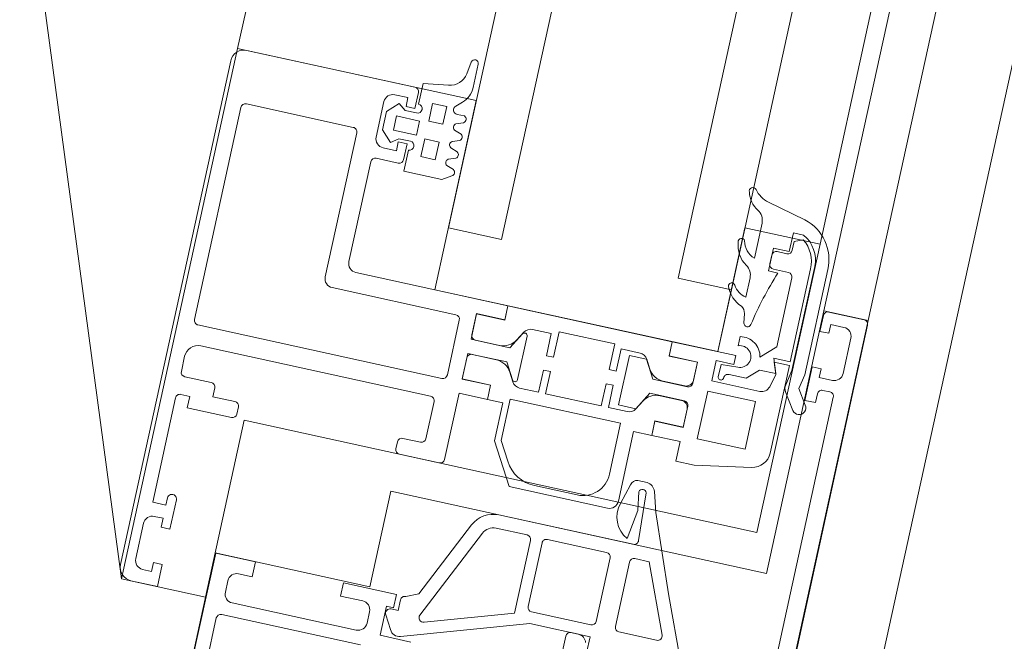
# Model space of a CAD drawing. Header units: metres. Extents: x 233012 to 233264, y 553571 to 554014.
# Tile 224 of 256: x 233205.0405 to 233205.1493, y 553839.7713 to 553839.84. Entities that reach past the tile are written whole.
import ezdxf

# ---------------------------------------------------------------- set-up
doc = ezdxf.new("R2010")
doc.units = ezdxf.units.M
for name, color, linetype, lineweight in [('A-NL$1A_detailuitwerking', 252, 'Continuous', 5), ('A-NL30_stijlen_dorpels-pui', 252, 'Continuous', 5), ('A-NL30_wandopeningen', 252, 'Continuous', 5)]:
    doc.layers.add(name, color=color, linetype=linetype, lineweight=lineweight)

# ---------------------------------------------------------------- blocks, each defined once
blk = doc.blocks.new('NLRS_31_WI_CWP_aluminium raam_gen_mie - AWS 65 BS kiep-2839039-01_Situatie')
at = {"layer": 'A-NL$1A_detailuitwerking'}
for p, q in [((-0.1934996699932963, 0.05945019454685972), (-0.2504996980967, 0.05945019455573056)), ((-0.2519996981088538, 0.05795019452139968), (-0.2519996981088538, 0.0549501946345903)), ((-0.2494996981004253, 0.05795019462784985), (-0.2454996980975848, 0.05795019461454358)), ((-0.1919996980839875, 0.03895020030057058), (-0.1919996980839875, 0.05795022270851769)), ((-0.2504996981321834, 0.0559501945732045), (-0.2504996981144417, 0.05695019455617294)), ((-0.2444996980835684, 0.05695019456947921), (-0.2444996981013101, 0.05595019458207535)), ((-0.242999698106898, 0.05595019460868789), (-0.242999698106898, 0.05745019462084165)), ((-0.242999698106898, 0.05745019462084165), (-0.2311996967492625, 0.05745019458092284)), ((-0.2306996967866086, 0.05695019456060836), (-0.2306996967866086, 0.05595019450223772)), ((-0.2286996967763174, 0.05395019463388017), (-0.2286996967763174, 0.05695019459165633)), ((-0.2281997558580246, 0.05745013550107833), (-0.2264996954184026, 0.05745013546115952)), ((-0.2227996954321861, 0.02915019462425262), (-0.2227996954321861, 0.05675018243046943)), ((-0.2222996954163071, 0.0572501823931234), (-0.1982996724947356, 0.05725018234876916)), ((-0.1977996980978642, 0.05675020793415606), (-0.1977996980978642, 0.0446502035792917)), ((-0.249499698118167, 0.05595019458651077), (-0.2504996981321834, 0.0559501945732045)), ((-0.2494996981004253, 0.05495019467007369), (-0.249499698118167, 0.05595019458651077)), ((-0.2444996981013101, 0.05595019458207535), (-0.2454996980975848, 0.05595019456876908)), ((-0.2454996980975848, 0.05595019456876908), (-0.2454996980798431, 0.05495019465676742)), ((-0.2421996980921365, 0.05595019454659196), (-0.242999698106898, 0.05595019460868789)), ((-0.2306996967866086, 0.05595019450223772), (-0.2319996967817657, 0.05595019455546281)), ((-0.2319996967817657, 0.05595019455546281), (-0.231999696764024, 0.05095019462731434)), ((-0.2249996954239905, 0.05595013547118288), (-0.2249996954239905, 0.02995023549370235)), ((-0.2519996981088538, 0.0549501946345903), (-0.2494996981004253, 0.05495019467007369)), ((-0.2454996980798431, 0.05495019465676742), (-0.2421996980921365, 0.05495019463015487)), ((-0.2301996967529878, 0.05095019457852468), (-0.2301996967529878, 0.05345019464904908)), ((-0.2301996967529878, 0.05345019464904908), (-0.2291996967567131, 0.05345019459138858)), ((-0.2314996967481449, 0.05045019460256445), (-0.2306996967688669, 0.05045019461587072)), ((-0.2469998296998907, 0.04945028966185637), (-0.2734999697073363, 0.04945028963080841)), ((-0.2469998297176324, 0.04495028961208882), (-0.2469998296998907, 0.04945028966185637)), ((-0.2694998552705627, 0.04785028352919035), (-0.25399981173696, 0.04785028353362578)), ((-0.2534998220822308, 0.04735029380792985), (-0.2534998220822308, 0.03165031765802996)), ((-0.2509997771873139, 0.04748437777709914), (-0.2496998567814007, 0.04748437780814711)), ((-0.2519998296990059, 0.03245034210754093), (-0.2519998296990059, 0.04648432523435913)), ((-0.2486998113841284, 0.04648433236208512), (-0.2486998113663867, 0.04495028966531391)), ((-0.2486998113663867, 0.04495028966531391), (-0.2469998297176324, 0.04495028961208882)), ((-0.1982997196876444, 0.04415018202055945), (-0.2145996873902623, 0.04415018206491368)), ((-0.2155996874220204, 0.04315018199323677), (-0.2155996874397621, 0.02915019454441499)), ((-0.2123996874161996, 0.04195019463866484), (-0.2010994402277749, 0.04195019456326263)), ((-0.200599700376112, 0.04145045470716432), (-0.2005997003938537, 0.03894993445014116)), ((-0.1973763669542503, 0.04145033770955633), (-0.1985641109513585, 0.04026259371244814)), ((-0.1982996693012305, 0.04195019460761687), (-0.1942997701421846, 0.04195019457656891)), ((-0.195323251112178, 0.04145033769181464), (-0.1973763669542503, 0.04145033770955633)), ((-0.1941354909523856, 0.04026257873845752), (-0.195323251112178, 0.04145033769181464)), ((-0.2133996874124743, 0.02375019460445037), (-0.2133996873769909, 0.04095019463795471)), ((-0.1992997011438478, 0.03945019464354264), (-0.1992997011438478, 0.0409501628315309)), ((-0.1985641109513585, 0.04026259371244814), (-0.1979498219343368, 0.03945033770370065)), ((-0.1947498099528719, 0.03945033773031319), (-0.1941354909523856, 0.04026257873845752)), ((-0.1932997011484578, 0.04095012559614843), (-0.1932997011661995, 0.03945019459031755)), ((-0.1982997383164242, 0.03945019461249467), (-0.1992997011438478, 0.03945019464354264)), ((-0.1982997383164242, 0.03845019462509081), (-0.1982997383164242, 0.03945019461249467)), ((-0.1979498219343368, 0.03945033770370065), (-0.1979498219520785, 0.0381508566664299)), ((-0.1971498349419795, 0.03765036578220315), (-0.1971498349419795, 0.04025034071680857)), ((-0.1971498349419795, 0.04025034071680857), (-0.1955497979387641, 0.04025034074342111)), ((-0.1955497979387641, 0.04025034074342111), (-0.1955497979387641, 0.03765036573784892)), ((-0.1947498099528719, 0.03815086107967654), (-0.1947498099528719, 0.03945033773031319)), ((-0.1932997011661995, 0.03945019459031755), (-0.1942997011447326, 0.03945019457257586)), ((-0.1942997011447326, 0.03945019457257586), (-0.1942997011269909, 0.03845019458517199)), ((-0.1989498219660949, 0.03815036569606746), (-0.201349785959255, 0.03815036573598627)), ((-0.201349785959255, 0.03815036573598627), (-0.201349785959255, 0.03385037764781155)), ((-0.2000999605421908, 0.03845019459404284), (-0.1982997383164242, 0.03845019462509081)), ((-0.1942997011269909, 0.03845019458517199), (-0.1924997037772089, 0.03845019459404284)), ((-0.19140688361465, 0.03815036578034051), (-0.1937498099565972, 0.03815036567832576)), ((-0.1910010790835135, 0.0353523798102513), (-0.19140688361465, 0.03815036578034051)), ((-0.1955497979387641, 0.03765036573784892), (-0.1971498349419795, 0.03765036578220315)), ((-0.199357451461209, 0.03505035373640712), (-0.1993574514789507, 0.03665035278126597)), ((-0.1993574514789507, 0.03665035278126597), (-0.1973574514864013, 0.03665035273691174)), ((-0.1973574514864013, 0.03665035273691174), (-0.1973574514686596, 0.03505035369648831)), ((-0.1953497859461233, 0.03505035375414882), (-0.1953497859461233, 0.03665035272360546)), ((-0.1953497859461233, 0.03665035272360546), (-0.1933497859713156, 0.03665035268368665)), ((-0.1933497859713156, 0.03665035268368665), (-0.1933497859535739, 0.03505035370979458)), ((-0.2471998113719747, 0.03495028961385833), (-0.2486998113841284, 0.03495028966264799)), ((-0.2486998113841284, 0.03495028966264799), (-0.2486998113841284, 0.03245033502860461)), ((-0.2471998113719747, 0.0289502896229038), (-0.2471998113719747, 0.03495028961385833)), ((-0.1973574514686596, 0.03505035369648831), (-0.199357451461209, 0.03505035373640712)), ((-0.1933497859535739, 0.03505035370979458), (-0.1953497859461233, 0.03505035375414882)), ((-0.201349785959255, 0.03385037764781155), (-0.2006963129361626, 0.03285080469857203)), ((-0.193949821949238, 0.03293069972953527), (-0.193949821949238, 0.03375070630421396)), ((-0.1930785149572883, 0.03408549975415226), (-0.1925013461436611, 0.03345947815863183)), ((-0.2000028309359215, 0.03285004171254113), (-0.1996963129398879, 0.03364995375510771)), ((-0.1990028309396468, 0.03365071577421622), (-0.1986963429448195, 0.03285080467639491)), ((-0.1980028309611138, 0.03285004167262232), (-0.1976963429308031, 0.03364995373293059)), ((-0.1970028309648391, 0.03365071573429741), (-0.1966963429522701, 0.03285080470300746)), ((-0.1960028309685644, 0.03285004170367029), (-0.1956963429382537, 0.03364995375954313)), ((-0.1950028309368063, 0.03365071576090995), (-0.1946963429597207, 0.03285080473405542)), ((-0.1906633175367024, 0.03265407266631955), (-0.1880256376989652, 0.03265407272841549)), ((-0.1879637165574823, 0.03344925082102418), (-0.1893313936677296, 0.03366355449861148)), ((-0.2319996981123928, 0.03195019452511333), (-0.2319996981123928, 0.02745019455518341)), ((-0.2306996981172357, 0.03245019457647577), (-0.2314996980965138, 0.0324501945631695)), ((-0.2301996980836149, 0.02995023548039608), (-0.2301996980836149, 0.03195019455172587)), ((-0.2496998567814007, 0.03145028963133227), (-0.2509997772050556, 0.03145028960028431)), ((-0.2519998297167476, 0.02627029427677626), (-0.2519998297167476, 0.02975029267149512)), ((-0.2519998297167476, 0.02975029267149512), (-0.2486998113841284, 0.02975029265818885)), ((-0.2496493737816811, 0.02963330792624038), (-0.2511450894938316, 0.0287697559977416)), ((-0.2486998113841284, 0.02975029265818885), (-0.2486998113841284, 0.02895028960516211)), ((-0.2254996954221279, 0.02945023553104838), (-0.2296996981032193, 0.02945023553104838)), ((-0.2488993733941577, 0.02840030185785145), (-0.2488993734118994, 0.02920029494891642)), ((-0.247699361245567, 0.02840030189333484), (-0.2488993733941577, 0.02840030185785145)), ((-0.2486998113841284, 0.02895028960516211), (-0.2471998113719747, 0.0289502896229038)), ((-0.2160996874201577, 0.0286501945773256), (-0.2222996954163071, 0.02865019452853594)), ((-0.2516360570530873, 0.0275244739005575), (-0.2471997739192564, 0.01387099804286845)), ((-0.2466220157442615, 0.02654114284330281), (-0.2471993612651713, 0.02790030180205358)), ((-0.2379318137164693, 0.02248841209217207), (-0.2466220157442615, 0.02654114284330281)), ((-0.2314996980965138, 0.02695019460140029), (-0.2239996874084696, 0.02695019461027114)), ((-0.2239996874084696, 0.02695019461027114), (-0.2239996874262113, 0.02375019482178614)), ((-0.2223996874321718, 0.02375019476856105), (-0.2223996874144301, 0.02695019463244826)), ((-0.2223996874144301, 0.02695019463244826), (-0.2199996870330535, 0.02695019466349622)), ((-0.2195192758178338, 0.02694000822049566), (-0.2223792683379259, 0.02694000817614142)), ((-0.2223792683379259, 0.02694000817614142), (-0.2223791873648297, 0.02373935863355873)), ((-0.2195192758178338, 0.02370928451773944), (-0.2195192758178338, 0.02694000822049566)), ((-0.2194996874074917, 0.02645019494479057), (-0.2194996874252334, 0.02255015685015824)), ((-0.2178996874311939, 0.02255015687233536), (-0.2178996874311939, 0.02645019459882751)), ((-0.2150201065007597, 0.02694000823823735), (-0.2178800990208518, 0.02694000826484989)), ((-0.2178800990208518, 0.02694000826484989), (-0.2178800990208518, 0.02370928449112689)), ((-0.2173996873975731, 0.02695019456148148), (-0.2149996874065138, 0.02695019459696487)), ((-0.2150201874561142, 0.0237393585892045), (-0.2150201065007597, 0.02694000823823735)), ((-0.2149996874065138, 0.02695019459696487), (-0.2149996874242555, 0.02375019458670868)), ((-0.2464465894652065, 0.01575981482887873), (-0.2495545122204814, 0.02532501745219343)), ((-0.2488676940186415, 0.02593268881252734), (-0.2385657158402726, 0.0211293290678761)), ((-0.2239996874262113, 0.02375019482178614), (-0.2223996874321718, 0.02375019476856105)), ((-0.2223791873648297, 0.02373935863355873), (-0.223999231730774, 0.02374050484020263)), ((-0.223999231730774, 0.02374050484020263), (-0.223999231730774, 0.02200011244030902)), ((-0.2134014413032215, 0.02374050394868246), (-0.2150201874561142, 0.0237393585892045)), ((-0.2149996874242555, 0.02375019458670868), (-0.2133996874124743, 0.02375019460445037)), ((-0.2134014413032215, 0.005159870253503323), (-0.2134014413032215, 0.02374050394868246)), ((-0.2282987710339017, 0.02200011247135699), (-0.232899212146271, 0.01934382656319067)), ((-0.223999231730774, 0.02200011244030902), (-0.2282987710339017, 0.02200011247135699)), ((-0.2215090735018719, 0.021405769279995), (-0.2205192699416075, 0.02197723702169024)), ((-0.2194996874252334, 0.02255015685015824), (-0.2213012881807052, 0.02151000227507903)), ((-0.2160980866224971, 0.0215100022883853), (-0.2178996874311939, 0.02255015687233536)), ((-0.2168801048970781, 0.02197723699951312), (-0.2158903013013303, 0.02140576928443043)), ((-0.2301993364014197, 0.02009442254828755), (-0.2281111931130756, 0.02130011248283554)), ((-0.2281111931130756, 0.02130011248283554), (-0.2234190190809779, 0.02130011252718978)), ((-0.2234190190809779, 0.02130011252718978), (-0.2234190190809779, 0.00880011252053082)), ((-0.221151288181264, 0.02095019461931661), (-0.2162480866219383, 0.02095019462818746)), ((-0.237699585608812, 0.01976984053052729), (-0.237699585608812, 0.01625981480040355)), ((-0.2361997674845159, 0.004584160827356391), (-0.2361997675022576, 0.01976954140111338)), ((-0.2220090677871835, 0.0183998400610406), (-0.2220090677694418, 0.02053737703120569)), ((-0.2153903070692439, 0.02053737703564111), (-0.2153903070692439, 0.0183998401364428)), ((-0.232899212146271, 0.01934382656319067), (-0.2328992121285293, 0.008200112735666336)), ((-0.2195120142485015, 0.01839984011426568), (-0.2220090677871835, 0.0183998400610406)), ((-0.2220090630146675, 0.01130017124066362), (-0.2220090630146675, 0.01759984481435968)), ((-0.2220090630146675, 0.01759984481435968), (-0.2195120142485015, 0.01759984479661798)), ((-0.2195120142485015, 0.01759984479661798), (-0.2195120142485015, 0.01839984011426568)), ((-0.2153903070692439, 0.0183998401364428), (-0.2178873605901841, 0.01839984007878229)), ((-0.2178873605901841, 0.01839984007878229), (-0.2178873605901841, 0.01759984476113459)), ((-0.2178873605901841, 0.01759984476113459), (-0.2149996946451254, 0.0175998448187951)), ((-0.2149996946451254, 0.0175998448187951), (-0.2149996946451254, 0.01130017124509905)), ((-0.2321992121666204, 0.01180011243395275), (-0.2321992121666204, 0.01663039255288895)), ((-0.2381995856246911, 0.0157598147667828), (-0.2464465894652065, 0.01575981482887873)), ((-0.2453993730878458, 0.01445980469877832), (-0.2381995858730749, 0.01445980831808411)), ((-0.2471997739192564, 0.01387099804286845), (-0.2471997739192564, 0.007060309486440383)), ((-0.2458993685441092, 0.007260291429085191), (-0.2458993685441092, 0.01395980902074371)), ((-0.237699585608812, 0.0139598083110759), (-0.237699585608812, 0.007260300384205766)), ((-0.2194992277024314, 0.01130017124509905), (-0.2220090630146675, 0.01130017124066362)), ((-0.2194992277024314, 0.01050018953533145), (-0.2194992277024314, 0.01130017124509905)), ((-0.2149996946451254, 0.01130017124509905), (-0.2179001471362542, 0.0113001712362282)), ((-0.2179001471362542, 0.0113001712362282), (-0.2179001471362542, 0.0105001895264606)), ((-0.2220090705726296, 0.008360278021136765), (-0.2220090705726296, 0.01050018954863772)), ((-0.2220090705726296, 0.01050018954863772), (-0.2194992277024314, 0.01050018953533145)), ((-0.2179001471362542, 0.0105001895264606), (-0.215390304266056, 0.01050018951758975)), ((-0.215390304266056, 0.01050018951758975), (-0.2153903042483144, 0.008360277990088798)), ((-0.2476998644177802, 0.009700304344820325), (-0.251999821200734, 0.009700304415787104)), ((-0.2471998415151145, 0.008369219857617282), (-0.2471998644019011, 0.009200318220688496)), ((-0.2234190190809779, 0.00880011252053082), (-0.2291992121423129, 0.008800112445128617)), ((-0.2158996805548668, 0.009450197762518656), (-0.2214996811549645, 0.009450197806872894)), ((-0.2214996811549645, 0.009450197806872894), (-0.2214996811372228, 0.00748890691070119)), ((-0.2158996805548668, 0.007504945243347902), (-0.2158996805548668, 0.009450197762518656)), ((-0.2471997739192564, 0.007060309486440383), (-0.2489992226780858, 0.007060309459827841)), ((-0.2381995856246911, 0.006760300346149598), (-0.2453993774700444, 0.006760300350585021)), ((-0.2298257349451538, 0.006278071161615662), (-0.2320806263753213, 0.006911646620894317)), ((-0.2318992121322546, 0.007200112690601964), (-0.2239979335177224, 0.007200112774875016)), ((-0.2239979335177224, 0.007200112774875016), (-0.2239979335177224, 0.005159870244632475)), ((-0.2205192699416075, 0.00692278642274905), (-0.2215090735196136, 0.007494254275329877)), ((-0.2214996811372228, 0.00748890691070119), (-0.2194996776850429, 0.006350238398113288)), ((-0.2178997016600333, 0.006350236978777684), (-0.2158996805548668, 0.007504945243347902)), ((-0.2158903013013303, 0.007494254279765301), (-0.2168801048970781, 0.006922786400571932)), ((-0.229199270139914, 0.004538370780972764), (-0.229199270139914, 0.005585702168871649)), ((-0.2194996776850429, 0.006350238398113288), (-0.2194996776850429, 0.002450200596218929)), ((-0.2178997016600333, 0.002450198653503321), (-0.2178997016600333, 0.006350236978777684)), ((-0.2455015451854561, 0.004560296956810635), (-0.2381995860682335, 0.004560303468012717)), ((-0.2357128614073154, 0.00535649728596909), (-0.2324231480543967, 0.004894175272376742)), ((-0.2303435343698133, 0.004384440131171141), (-0.2356717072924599, 0.004084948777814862)), ((-0.2324231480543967, 0.004894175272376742), (-0.2303917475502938, 0.005215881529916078)), ((-0.2223996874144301, 0.005150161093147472), (-0.2239996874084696, 0.005150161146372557)), ((-0.2239996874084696, 0.005150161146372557), (-0.2239996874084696, 0.001950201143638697)), ((-0.2239979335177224, 0.005159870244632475), (-0.2223746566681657, 0.005159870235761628)), ((-0.2223996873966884, 0.001950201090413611), (-0.2223996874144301, 0.005150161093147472)), ((-0.2223746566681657, 0.005159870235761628), (-0.2223746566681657, 0.00196001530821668)), ((-0.2195192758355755, 0.002760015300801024), (-0.2195192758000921, 0.005190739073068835)), ((-0.2178800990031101, 0.005190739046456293), (-0.2178800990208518, 0.002760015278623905)), ((-0.2150247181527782, 0.001960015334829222), (-0.2150247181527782, 0.005159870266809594)), ((-0.2150247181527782, 0.005159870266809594), (-0.2134014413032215, 0.005159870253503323)), ((-0.213399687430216, 0.00515016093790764), (-0.2149996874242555, 0.005150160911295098)), ((-0.2149996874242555, 0.005150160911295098), (-0.2149996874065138, 0.001950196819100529)), ((-0.2133996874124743, -0.002050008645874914), (-0.213399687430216, 0.00515016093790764)), ((-0.246001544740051, -0.0002128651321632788), (-0.246001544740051, 0.004060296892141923)), ((-0.2376995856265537, 0.004060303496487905), (-0.237699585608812, 0.00242990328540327)), ((-0.2322461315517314, 0.002902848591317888), (-0.2299989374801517, 0.003543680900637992)), ((-0.237699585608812, 0.00242990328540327), (-0.2453126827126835, -0.0006758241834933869)), ((-0.2407034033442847, -0.0004155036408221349), (-0.2322461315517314, 0.002902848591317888)), ((-0.2239996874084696, 0.001950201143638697), (-0.2261996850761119, 0.001950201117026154)), ((-0.2261996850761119, 0.001950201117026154), (-0.2261996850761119, -0.000110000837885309)), ((-0.2199996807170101, 0.00195020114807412), (-0.2223996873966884, 0.001950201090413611)), ((-0.2223746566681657, 0.00196001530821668), (-0.2203192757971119, 0.001960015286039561)), ((-0.2149996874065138, 0.001950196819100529), (-0.2173997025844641, 0.001950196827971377)), ((-0.2170800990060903, 0.001960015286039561), (-0.2150247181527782, 0.001960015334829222)), ((-0.2232999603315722, -0.005249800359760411), (-0.2232999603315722, 0.0001502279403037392)), ((-0.2232999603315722, 0.0001502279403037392), (-0.2178999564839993, 0.0001502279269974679)), ((-0.2178999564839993, 0.0001502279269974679), (-0.217899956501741, -0.005249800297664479)), ((-0.2512119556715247, -0.004702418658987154), (-0.2407034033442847, -0.0004155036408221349)), ((-0.2261996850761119, -0.000110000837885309), (-0.2250911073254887, -0.006397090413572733)), ((-0.2166999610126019, -0.00546612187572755), (-0.2166999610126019, -4.977789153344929e-05)), ((-0.2166999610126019, -4.977789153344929e-05), (-0.21439968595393, -4.977788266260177e-05)), ((-0.2146996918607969, -0.000649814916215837), (-0.2160998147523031, -0.0006498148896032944)), ((-0.2145996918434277, -0.002522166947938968), (-0.2146996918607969, -0.000649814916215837)), ((-0.21439968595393, -4.977788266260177e-05), (-0.21439968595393, -0.002050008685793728)), ((-0.2155997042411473, -0.001754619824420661), (-0.215599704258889, -0.003691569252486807)), ((-0.21439968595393, -0.002050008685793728), (-0.2133996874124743, -0.002050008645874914)), ((-0.2112452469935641, -0.002076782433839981), (-0.2122854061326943, -0.002076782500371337)), ((-0.2086534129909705, -0.001975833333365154), (-0.2096917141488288, -0.002150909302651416)), ((-0.2046775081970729, -0.00174143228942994), (-0.2068686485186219, -0.001741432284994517)), ((-0.1984925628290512, -0.001741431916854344), (-0.202457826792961, -0.001741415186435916)), ((-0.1971122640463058, -0.006290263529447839), (-0.1960622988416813, -0.001947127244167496)), ((-0.215599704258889, -0.003691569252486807), (-0.2143996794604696, -0.004940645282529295)), ((-0.2034995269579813, -0.00463683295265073), (-0.2034995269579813, -0.003550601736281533)), ((-0.2034995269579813, -0.003550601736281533), (-0.2008995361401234, -0.003550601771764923)), ((-0.2031995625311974, -0.00405028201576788), (-0.2031996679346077, -0.00575054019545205)), ((-0.2016992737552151, -0.003550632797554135), (-0.2026997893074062, -0.003550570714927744)), ((-0.2011996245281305, -0.005150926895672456), (-0.2011995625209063, -0.004050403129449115)), ((-0.2008995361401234, -0.003550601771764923), (-0.2008995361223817, -0.005350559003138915)), ((-0.217899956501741, -0.005249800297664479), (-0.2232999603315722, -0.005249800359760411)), ((-0.2143996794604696, -0.004940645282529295), (-0.2143996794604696, -0.006780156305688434)), ((-0.2114822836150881, -0.006250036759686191), (-0.2129875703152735, -0.004683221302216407)), ((-0.2008995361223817, -0.005350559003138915), (-0.19879953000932, -0.005350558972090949)), ((-0.19879953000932, -0.005350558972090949), (-0.19879953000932, -0.006517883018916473)), ((-0.2144996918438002, -0.00682300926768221), (-0.2159587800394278, -0.006432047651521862)), ((-0.2131996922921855, -0.006349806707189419), (-0.2144996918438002, -0.00682300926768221)), ((-0.2143996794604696, -0.006780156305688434), (-0.2127996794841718, -0.006197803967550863)), ((-0.2131996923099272, -0.008049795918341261), (-0.2131996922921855, -0.006349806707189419)), ((-0.2127996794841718, -0.006197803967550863), (-0.2127996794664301, -0.008049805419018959)), ((-0.2036996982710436, -0.006250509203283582), (-0.2114822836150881, -0.006250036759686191)), ((-0.1996994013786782, -0.005650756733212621), (-0.2006999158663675, -0.005650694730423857)), ((-0.1992964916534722, -0.006579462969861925), (-0.1996994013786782, -0.005650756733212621)), ((-0.2231214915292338, -0.008049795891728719), (-0.2131996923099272, -0.008049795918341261)), ((-0.2161264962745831, -0.008263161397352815), (-0.2179903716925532, -0.009495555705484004)), ((-0.2136995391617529, -0.00845259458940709), (-0.2153788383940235, -0.008116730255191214)), ((-0.2019373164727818, -0.008452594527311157), (-0.2136995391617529, -0.00845259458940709)), ((-0.2127996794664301, -0.008049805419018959), (-0.2022753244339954, -0.008049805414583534)), ((-0.2171087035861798, -0.01070907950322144), (-0.2154710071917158, -0.009628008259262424)), ((-0.2154710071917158, -0.009628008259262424), (-0.213848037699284, -0.009952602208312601)), ((-0.2127998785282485, -0.01054977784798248), (-0.2165998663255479, -0.01054977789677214)), ((-0.2165998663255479, -0.01054977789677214), (-0.2165998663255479, -0.01174977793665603)), ((-0.213848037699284, -0.009952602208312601), (-0.201930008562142, -0.009952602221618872)), ((-0.2127998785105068, -0.01154977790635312), (-0.2127998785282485, -0.01054977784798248)), ((-0.2069998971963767, -0.01054977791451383), (-0.208799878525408, -0.01054977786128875)), ((-0.208799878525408, -0.01054977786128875), (-0.208799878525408, -0.01154977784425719)), ((-0.2165998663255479, -0.01174977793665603), (-0.215599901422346, -0.01174977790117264)), ((-0.2137998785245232, -0.01304970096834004), (-0.2137998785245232, -0.01154977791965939)), ((-0.2137998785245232, -0.01154977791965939), (-0.2127998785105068, -0.01154977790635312)), ((-0.208799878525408, -0.01154977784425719), (-0.2077998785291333, -0.0115497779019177)), ((-0.2077998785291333, -0.0115497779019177), (-0.2077998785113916, -0.01304981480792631)), ((-0.206499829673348, -0.01504971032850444), (-0.2064998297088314, -0.01104984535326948)), ((-0.2150998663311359, -0.01224981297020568), (-0.2150998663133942, -0.01304976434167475)), ((-0.2155998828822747, -0.01354978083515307), (-0.2468998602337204, -0.01354978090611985)), ((-0.2087998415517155, -0.01404977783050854), (-0.2127998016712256, -0.01404977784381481)), ((-0.2660998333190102, -0.01554977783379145), (-0.206999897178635, -0.0155497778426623))]:
    blk.add_line(p, q, dxfattribs=at)
for centre, radius, start, end in [((-0.2162005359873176, -0.03883511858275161), 0.03648065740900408, 69.62534823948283, 79.730020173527), ((-0.201930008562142, -0.004952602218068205), 0.005000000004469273, 270.0000000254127, 344.4825252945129)]:
    blk.add_arc(centre, radius, start, end, dxfattribs=at)
for centre, major_axis, ratio, start_param, end_param in [((-0.2504996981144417, 0.05795019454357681), (0.0008173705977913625, 0.001257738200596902), 0.999999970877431, 0.576286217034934, 2.147082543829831), ((-0.1934996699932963, 0.05795022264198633), (0.00109534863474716, 0.001024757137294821), 0.9999999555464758, 5.531071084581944, 7.101867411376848), ((-0.2494996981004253, 0.05695019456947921), (0.0001452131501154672, 0.0009894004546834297), 0.9999999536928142, 0.1457284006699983, 1.716524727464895), ((-0.2454996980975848, 0.05695019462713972), (-0.0008423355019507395, 0.0005389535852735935), 0.9999999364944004, 3.710786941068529, 5.281583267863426), ((-0.2311996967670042, 0.05695019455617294), (0.0001148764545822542, 0.0004866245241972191), 0.9999999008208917, 4.944212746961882, 6.515009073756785), ((-0.2281997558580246, 0.05695019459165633), (0.0004999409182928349, 0), 0.9999999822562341, 1.570796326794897, 3.141592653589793), ((-0.2264996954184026, 0.05595013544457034), (0.0006362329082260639, 0.001358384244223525), 0.9999999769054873, 5.150417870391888, 6.721214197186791), ((-0.2222996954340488, 0.05675018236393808), (-0.000240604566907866, 0.0004383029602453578), 0.9999998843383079, 5.781151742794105, 7.351948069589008), ((-0.1982996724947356, 0.0567502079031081), (0.000139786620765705, 0.0004800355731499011), 0.9999998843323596, 4.995753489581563, 6.566549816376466), ((-0.2421996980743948, 0.05545019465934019), (0.0001235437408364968, 0.0004844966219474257), 0.999999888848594, 3.391266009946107, 6.532858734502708), ((-0.2291996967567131, 0.05395019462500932), (4.124028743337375e-05, 0.000498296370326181), 0.9999998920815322, 3.224167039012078, 4.794963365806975), ((-0.2314996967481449, 0.05095019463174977), (8.009112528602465e-05, 0.0004935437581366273), 0.9999999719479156, 1.731671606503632, 3.302467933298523), ((-0.2306996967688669, 0.05095019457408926), (0.0004996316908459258, 1.918826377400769e-05), 0.9999998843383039, 4.674003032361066, 6.244799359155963), ((-0.25399981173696, 0.04735029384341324), (-0.0001913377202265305, 0.0004619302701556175), 0.9999998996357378, 4.319689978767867, 5.890486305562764), ((-0.2509997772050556, 0.04648432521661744), (6.102109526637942e-11, 0.001000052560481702), 0.9999999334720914, 4.327712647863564e-08, 1.570796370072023), ((-0.2496998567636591, 0.04648433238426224), (-0.0003582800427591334, 0.0009336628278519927), 0.9999999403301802, 4.345981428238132, 5.916777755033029), ((-0.1982997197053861, 0.04465020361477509), (-0.0003941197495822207, 0.0003077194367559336), 0.999999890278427, 2.233705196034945, 3.804501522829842), ((-0.214599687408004, 0.04315018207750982), (0.0007913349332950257, 0.000611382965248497), 0.9999998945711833, 0.9129893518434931, 2.48378567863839), ((-0.2123996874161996, 0.04095019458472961), (-0.0002566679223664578, 0.0009664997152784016), 0.9999998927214, 6.023612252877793, 7.594408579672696), ((-0.2010994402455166, 0.04145045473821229), (-0.0004782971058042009, 0.0001448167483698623), 0.9999999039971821, 3.435593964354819, 5.006390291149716), ((-0.1982996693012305, 0.04095016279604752), (-0.000850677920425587, 0.0005257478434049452), 0.9999999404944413, 5.265963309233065, 6.836759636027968), ((-0.1942997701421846, 0.04095012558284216), (-0.0009571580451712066, 0.0002898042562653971), 0.9999999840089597, 3.435594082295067, 5.006390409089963), ((-0.2000999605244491, 0.03894993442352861), (-0.000480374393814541, 0.0001377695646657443), 0.999999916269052, 0.2792996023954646, 1.850095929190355), ((-0.1984498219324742, 0.03815085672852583), (-0.000253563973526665, 0.000430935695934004), 0.9999999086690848, 1.039929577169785, 4.180540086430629), ((-0.1942498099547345, 0.03815086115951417), (-0.0002692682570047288, 0.0004213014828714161), 0.9999997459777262, 1.002097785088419, 4.142699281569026), ((-0.1924997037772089, 0.03895020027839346), (0.0004140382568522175, 0.0002803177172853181), 0.9999999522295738, 4.117243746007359, 5.688040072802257), ((-0.1890217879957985, 0.0356394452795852), (-0.001027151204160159, 0.001716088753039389), 0.9999999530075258, 1.175479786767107, 2.446817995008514), ((-0.1993493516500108, 0.03344984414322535), (-0.0003829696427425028, 0.0001173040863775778), 0.999999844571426, 3.964165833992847, 6.057265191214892), ((-0.1973493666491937, 0.03344982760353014), (7.262710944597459e-06, 0.0004004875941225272), 0.9999997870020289, 5.255883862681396, 7.348949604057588), ((-0.1953493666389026, 0.03344982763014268), (-1.649409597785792e-05, 0.0004002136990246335), 0.9999998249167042, 5.196561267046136, 7.289627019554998), ((-0.1934498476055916, 0.0337507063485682), (-0.0002120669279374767, 0.0004527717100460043), 0.999999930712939, 5.008058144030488, 7.415952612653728), ((-0.2003493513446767, 0.03305093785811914), (-4.027600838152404e-05, 0.0003985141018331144), 0.9999999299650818, 1.99327118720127, 4.086266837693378), ((-0.1983493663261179, 0.03305095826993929), (3.430944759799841e-05, 0.0003990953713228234), 0.9999999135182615, 2.179777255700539, 4.272722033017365), ((-0.1963493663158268, 0.03305095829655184), (0.0001808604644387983, 0.0003574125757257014), 0.9999998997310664, 2.562477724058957, 4.655422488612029), ((-0.1943416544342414, 0.03306428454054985), (-0.0001994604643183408, 0.0003627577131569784), 0.99999983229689, 1.609872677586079, 3.881099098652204), ((-0.1906633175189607, 0.03515407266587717), (-0.002499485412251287, 5.072222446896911e-05), 0.9999999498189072, 0.7651080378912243, 1.591086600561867), ((-0.1880256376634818, 0.03305407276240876), (-0.0001406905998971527, 0.0003744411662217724), 0.9999998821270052, 2.782177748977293, 5.768342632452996), ((-0.2509997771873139, 0.03245034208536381), (-0.000996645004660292, 8.248491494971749e-05), 0.9999999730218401, 0.08257437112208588, 1.653370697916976), ((-0.2496998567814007, 0.03245033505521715), (-0.0003827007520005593, 0.0009239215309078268), 0.9999999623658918, 2.748893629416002, 4.319689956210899), ((-0.2314996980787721, 0.03195019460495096), (0.0004706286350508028, 0.0001688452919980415), 0.9999998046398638, 1.226334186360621, 2.797130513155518), ((-0.230699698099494, 0.03195019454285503), (-0.0001148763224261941, 0.0004866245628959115), 0.9999999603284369, 4.48056550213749, 6.051361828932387), ((-0.2493993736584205, 0.02920029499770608), (-0.0003371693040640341, 0.0003692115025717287), 0.9999999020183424, 3.972320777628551, 6.066715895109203), ((-0.2296996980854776, 0.02995023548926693), (0.0004785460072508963, 0.0001448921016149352), 0.9999999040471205, 2.847591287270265, 4.418387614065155), ((-0.2254996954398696, 0.02995023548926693), (-0.0004967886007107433, 5.657828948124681e-05), 0.999999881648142, 1.68419581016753, 3.254992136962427), ((-0.2506993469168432, 0.02787459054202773), (0, 0.00100000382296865), 0.9999999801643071, 0.4620017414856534, 1.928490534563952), ((-0.2476993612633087, 0.02790030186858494), (-0.0002552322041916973, 0.0004299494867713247), 0.9999998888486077, 4.176664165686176, 5.747460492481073), ((-0.2222996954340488, 0.02915019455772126), (-0.0002859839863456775, 0.0004101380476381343), 0.9999998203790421, 0.9618933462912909, 2.532689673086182), ((-0.2160996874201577, 0.02915019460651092), (-0.0002185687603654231, 0.0004496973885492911), 0.9999998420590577, 2.689179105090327, 4.259975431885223), ((-0.2314996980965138, 0.02745019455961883), (0.0004996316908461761, 1.918826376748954e-05), 0.9999998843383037, 3.103206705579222, 4.674003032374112), ((-0.2199996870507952, 0.0264501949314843), (0.000275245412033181, 0.0004174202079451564), 0.9999999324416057, 5.295341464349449, 6.866137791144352), ((-0.2173996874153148, 0.02645019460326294), (0.0004915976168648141, 9.127869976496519e-05), 0.999999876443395, 1.387209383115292, 2.958005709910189), ((-0.2490789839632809, 0.02547952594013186), (0.0002938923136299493, 0.0004045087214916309), 0.9999999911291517, 0.1920278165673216, 2.513273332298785), ((-0.2215192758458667, 0.02370928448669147), (-0.0005176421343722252, 0.001931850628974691), 0.9999999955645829, 3.403393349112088, 4.450587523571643), ((-0.215880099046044, 0.0237092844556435), (-0.001414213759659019, 0.00141421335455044), 0.9999999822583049, 0.7853980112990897, 1.832592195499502), ((-0.2391997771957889, 0.01976953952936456), (-0.002653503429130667, 0.001399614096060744), 0.9999999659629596, 3.626965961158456, 4.761389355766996), ((-0.2391995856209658, 0.01976984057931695), (-0.001175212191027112, 0.0009321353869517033), 0.9999999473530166, 3.812151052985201, 4.946657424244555), ((-0.2210090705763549, 0.02053974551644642), (0.0003815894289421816, 0.0009243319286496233), 0.9999999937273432, 0.9151173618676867, 1.964680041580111), ((-0.2211512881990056, 0.0212501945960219), (-4.165796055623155e-05, 0.0002970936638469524), 0.9999997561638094, 0.3842886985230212, 3.002282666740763), ((-0.2162480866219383, 0.02125019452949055), (0.0002839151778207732, 9.691325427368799e-05), 0.999999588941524, 4.383444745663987, 7.001438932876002), ((-0.2163903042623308, 0.02053974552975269), (0.0003963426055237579, 0.0009181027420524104), 0.9999999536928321, 5.117550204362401, 6.167112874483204), ((-0.2281992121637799, 0.01663039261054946), (0.00358602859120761, 0.001772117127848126), 0.9999999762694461, 1.63545611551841, 2.6826178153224), ((-0.2381995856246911, 0.0162598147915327), (0.000191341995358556, 0.0004619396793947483), 0.999999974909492, 3.534292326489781, 5.105088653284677), ((-0.245399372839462, 0.01395980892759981), (-0.0003275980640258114, 0.0003777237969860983), 0.9999998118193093, 5.568736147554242, 7.139531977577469), ((-0.2381995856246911, 0.01395980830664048), (0.0003679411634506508, 0.0003385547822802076), 0.9999998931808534, 5.539357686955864, 7.11015460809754), ((-0.2291992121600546, 0.01180011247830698), (0.001148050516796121, 0.00277163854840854), 0.9999999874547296, 1.963495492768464, 3.534291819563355), ((-0.2476998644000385, 0.009200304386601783), (0.0003651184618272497, 0.0003415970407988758), 0.9999998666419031, 5.531085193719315, 7.101854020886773), ((-0.2481998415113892, 0.008369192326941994), (0.0008426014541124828, 0.0005385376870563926), 0.9999999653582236, 4.405031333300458, 5.714512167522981), ((-0.2318992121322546, 0.008200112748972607), (0.0001053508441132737, 0.0009944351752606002), 0.9999999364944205, 1.676343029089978, 3.247139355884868), ((-0.2210090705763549, 0.008360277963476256), (-0.00052522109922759, 0.000850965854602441), 0.9999999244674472, 1.017821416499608, 2.065015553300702), ((-0.2163903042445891, 0.008360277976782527), (0.0008816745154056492, 0.0004718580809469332), 0.9999999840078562, 4.744594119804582, 5.791788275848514), ((-0.2453993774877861, 0.007260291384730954), (-0.0004087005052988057, 0.0002880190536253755), 0.9999998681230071, 0.6138861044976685, 2.184682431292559), ((-0.2381995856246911, 0.007260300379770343), (6.109171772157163e-05, 0.0004962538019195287), 0.9999999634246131, 3.264082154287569, 4.834878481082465), ((-0.2330081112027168, 0.004058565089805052), (0.0002332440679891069, 0.00299096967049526), 0.9999999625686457, 6.046704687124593, 7.484391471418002), ((-0.2215192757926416, 0.005190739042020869), (0.0002443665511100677, 0.001985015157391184), 0.9999999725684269, 4.834878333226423, 5.882072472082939), ((-0.2158800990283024, 0.005190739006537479), (-0.001841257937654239, 0.0007808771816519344), 0.9999999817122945, 5.637099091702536, 6.684293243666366), ((-0.2299866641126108, 0.005502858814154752), (0.0002225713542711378, 0.000759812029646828), 0.9999999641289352, 5.102172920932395, 6.36345646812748), ((-0.2455015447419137, 0.004060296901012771), (6.935060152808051e-05, 0.000495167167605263), 0.9999999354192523, 0.1391507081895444, 1.709946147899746), ((-0.2381995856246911, 0.004060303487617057), (0.000474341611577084, 0.000158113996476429), 0.9999999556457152, 5.961434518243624, 7.532231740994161), ((-0.2356997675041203, 0.004584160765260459), (0.000493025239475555, 8.322336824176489e-05), 0.9999999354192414, 2.974367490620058, 4.601313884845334), ((-0.2304590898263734, 0.004794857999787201), (-0.0003630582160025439, 0.0002235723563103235), 0.9999997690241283, 2.397205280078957, 5.105741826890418), ((-0.2303783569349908, 0.004667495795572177), (-0.0005688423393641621, 0.001040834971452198), 0.9999999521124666, 2.96702253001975, 4.103139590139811), ((-0.2203192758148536, 0.002760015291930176), (-0.0001281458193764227, 0.0007896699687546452), 0.999999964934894, 2.980717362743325, 4.551513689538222), ((-0.2199996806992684, 0.002450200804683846), (-0.0001702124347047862, 0.0004701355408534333), 0.9999997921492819, 2.79422361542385, 4.365019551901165), ((-0.2173997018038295, 0.002450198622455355), (-0.000425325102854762, 0.0002628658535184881), 0.9999996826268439, 0.5535752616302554, 2.124369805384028), ((-0.217080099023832, 0.002760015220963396), (-0.0007234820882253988, 0.0003414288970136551), 0.9999998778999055, 0.4409359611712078, 2.011732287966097), ((-0.2048519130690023, -0.002685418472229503), (0.001645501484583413, 0.002884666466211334), 0.9999999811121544, 0.9105062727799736, 1.714399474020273), ((-0.2060016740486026, 4.465803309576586e-05), (-0.0003204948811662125, 0.000162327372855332), 0.9999998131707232, 2.540215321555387, 5.519797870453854), ((-0.2007931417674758, -0.00269996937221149), (0.0001466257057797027, 0.003093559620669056), 0.9999999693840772, 0.1408597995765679, 1.053875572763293), ((-0.2009629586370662, 4.467320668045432e-05), (9.981913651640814e-05, 0.0003451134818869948), 0.9999998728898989, 3.923737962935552, 6.903320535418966), ((-0.1947365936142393, -0.002378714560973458), (-0.001046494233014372, 0.002620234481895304), 0.9999999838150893, 6.156066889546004, 6.956660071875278), ((-0.1952492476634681, 1.073644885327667e-05), (0.0002595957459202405, 0.0002951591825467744), 0.9999999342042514, 4.5314290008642, 7.51842167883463), ((-0.2455015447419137, -0.0002128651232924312), (-0.0004998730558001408, 1.126672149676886e-05), 0.9999998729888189, 0.02253537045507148, 1.980668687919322), ((-0.2160998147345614, -0.0009498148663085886), (-0.0002934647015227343, 6.227744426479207e-05), 0.9999998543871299, 4.921501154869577, 8.063480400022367), ((-0.2046911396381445, -0.002177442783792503), (-0.0010205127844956, 0.00197235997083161), 0.9999999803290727, 0.06060945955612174, 0.8957001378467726), ((-0.2046775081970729, -0.0002414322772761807), (0.0005431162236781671, 0.001398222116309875), 0.9999999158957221, 3.512088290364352, 4.518602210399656), ((-0.2003453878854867, -0.0024554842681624), (0.001328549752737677, 0.001790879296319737), 0.999999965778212, 0.8392390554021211, 1.883083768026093), ((-0.1984925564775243, -0.0002414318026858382), (4.026575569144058e-05, 0.001499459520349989), 0.9999999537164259, 3.168435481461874, 4.221894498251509), ((-0.1931463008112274, -0.002652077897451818), (-0.002380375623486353, 0.001825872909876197), 0.9999999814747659, 6.035171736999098, 6.700309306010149), ((-0.2160995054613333, -0.001749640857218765), (1.125428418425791e-05, 0.0004996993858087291), 0.9999998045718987, 4.724945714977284, 6.306090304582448), ((-0.2133996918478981, -0.002522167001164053), (0.001094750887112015, 0.0004914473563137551), 0.9999999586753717, 2.719643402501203, 6.241487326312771), ((-0.2133996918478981, -0.002522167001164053), (0.001668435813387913, 0.001433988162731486), 0.9999999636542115, 4.190857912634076, 5.777069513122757), ((-0.2096252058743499, -0.002545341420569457), (-0.0002457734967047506, 0.0003155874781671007), 0.9999996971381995, 5.788563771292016, 8.5838648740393), ((-0.2088196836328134, -0.0009897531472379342), (-0.000141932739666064, 0.000989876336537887), 0.999999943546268, 3.166225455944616, 4.069404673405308), ((-0.2026998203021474, -0.004050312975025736), (9.80227380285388e-05, 0.00049003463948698), 0.9999998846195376, 0.1973645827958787, 1.768160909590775), ((-0.201699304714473, -0.004050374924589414), (-0.0004706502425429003, 0.0001680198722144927), 0.9999997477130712, 3.4844292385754, 5.055219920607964), ((-0.2006998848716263, -0.005150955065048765), (-0.0002234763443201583, 0.0004469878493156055), 0.9999999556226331, 1.10712379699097, 2.677914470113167), ((-0.2231214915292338, -0.006049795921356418), (-0.001712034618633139, 0.001033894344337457), 0.9999999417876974, 0.717812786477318, 2.11407707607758), ((-0.2156999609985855, -0.005466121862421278), (0.0009963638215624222, 8.520078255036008e-05), 0.999999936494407, 3.056288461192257, 4.365285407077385), ((-0.2036996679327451, -0.00575050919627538), (-0.0002165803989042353, 0.0004506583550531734), 0.9999999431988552, 2.693535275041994, 4.264330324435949), ((-0.201930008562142, -0.004952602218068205), (0.003473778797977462, 0.0004276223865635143), 0.9999999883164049, 4.587817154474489, 5.697043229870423), ((-0.2021995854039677, -0.004450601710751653), (-0.0007902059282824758, 0.003512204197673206), 0.9999999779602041, 2.899248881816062, 3.858353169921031), ((-0.2155749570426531, -0.009097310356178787), (-0.000873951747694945, 0.0004860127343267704), 0.9999999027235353, 5.022512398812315, 5.804118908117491), ((-0.2175495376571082, -0.0101023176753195), (-0.0004521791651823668, 0.0005983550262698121), 0.9999998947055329, 6.264357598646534, 9.405950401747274), ((-0.2069998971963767, -0.01104984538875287), (0.0001283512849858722, 0.0004833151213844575), 0.9999998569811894, 4.971962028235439, 6.542758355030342), ((-0.2155999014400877, -0.01224981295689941), (0.0004996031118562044, 2.078078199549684e-05), 0.999999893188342, 6.241614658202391, 7.812410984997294), ((-0.215599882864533, -0.01304976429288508), (-0.0003991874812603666, 0.0003011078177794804), 0.999999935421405, 2.217044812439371, 3.787841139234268), ((-0.2127998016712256, -0.01304970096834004), (0, 0.00100007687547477), 0.9999999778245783, 1.570796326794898, 3.141592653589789), ((-0.2087998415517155, -0.01304981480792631), (0.0009999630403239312, 0), 0.9999999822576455, 4.712388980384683, 6.283185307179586), ((-0.206999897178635, -0.01504971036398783), (0.0004472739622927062, 0.0002236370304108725), 0.9999999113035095, 4.248741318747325, 5.819537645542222)]:
    blk.add_ellipse(centre, major_axis=major_axis, ratio=ratio, start_param=start_param, end_param=end_param, dxfattribs=at)
at = {"layer": 'A-NL30_wandopeningen'}
for p, q in [((-0.252000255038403, 0.05900039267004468), (5.677342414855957e-10, 0.1507209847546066)), ((-0.1920001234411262, 0.05900039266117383), (-0.252000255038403, 0.05900039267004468)), ((-0.252000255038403, 0.05900039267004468), (-0.2520002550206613, 0.04950048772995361)), ((0.1920001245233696, 0.05900039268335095), (-0.1920001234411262, 0.05900039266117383)), ((-0.1920001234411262, 0.03200039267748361), (-0.1920001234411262, 0.05900039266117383)), ((-0.2469998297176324, 0.04950018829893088), (-0.2739999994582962, 0.04950018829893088)), ((-0.2520002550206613, 0.04950048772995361), (-0.232000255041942, 0.04950048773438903)), ((-0.2469998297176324, 0.03200039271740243), (-0.2469998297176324, 0.04950018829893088)), ((-0.232000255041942, 0.04950048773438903), (-0.232000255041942, -0.008499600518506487)), ((-0.2361997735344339, 0.03200039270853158), (-0.2469998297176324, 0.03200039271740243)), ((-0.2361997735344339, -0.01049987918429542), (-0.2361997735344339, 0.03200039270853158)), ((-0.2134001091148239, 3.926636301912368e-07), (-0.2134001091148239, 0.03200039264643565)), ((-0.2134001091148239, 0.03200039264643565), (-0.1920001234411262, 0.03200039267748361)), ((0.2064999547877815, 0.0320003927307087), (-0.2064001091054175, 0.03200039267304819)), ((-0.2064001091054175, 0.03200039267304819), (-0.2064001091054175, 0.02600039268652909)), ((-0.2064001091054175, 0.02600039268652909), (0.2064999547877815, 0.02600039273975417)), ((0.2064999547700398, 0.006000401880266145), (-0.2064001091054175, 0.00600040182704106)), ((-0.2064001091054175, 0.00600040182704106), (-0.2064001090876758, 4.019070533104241e-07)), ((-0.2134001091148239, 3.926636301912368e-07), (-0.2064001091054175, 3.926902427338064e-07)), ((-0.1994001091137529, 3.92716855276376e-07), (-0.2134001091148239, 3.926636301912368e-07)), ((-0.2064001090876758, 4.019070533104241e-07), (0.2064999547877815, 4.01964713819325e-07)), ((-0.1994001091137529, 3.92716855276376e-07), (-0.1994001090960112, -0.008499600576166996)), ((-0.1994001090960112, -0.008499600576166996), (-0.1994001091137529, 3.92716855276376e-07)), ((-0.232000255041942, -0.008499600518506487), (-0.1994001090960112, -0.008499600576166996)), ((-0.1994001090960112, -0.008499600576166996), (0.1994001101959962, -0.008499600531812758)), ((-0.2064998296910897, -0.01049987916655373), (-0.2361997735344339, -0.01049987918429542)), ((-0.2064998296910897, -0.01049987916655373), (0.2064998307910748, -0.01049987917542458)), ((-0.2064998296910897, -0.01549987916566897), (-0.2064998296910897, -0.01049987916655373)), ((-0.2670000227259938, -0.01549987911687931), (-0.2064998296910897, -0.01549987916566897)), ((-0.2064998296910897, -0.01549987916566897), (0.2064998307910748, -0.01549987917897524))]:
    blk.add_line(p, q, dxfattribs=at)
blk = doc.blocks.new('Rectangular Mullion - NLRS_31_CWM_vliesgevelprofiel bxh 50x200_gen_mie-2811612-01_Situatie')
at = {"layer": 'A-NL30_stijlen_dorpels-pui'}
blk.add_line((233203.5898045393, 553832.7042459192), (233203.7073770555, 553833.2415323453), dxfattribs=at)

msp = doc.modelspace()

# ---------------------------------------------------------------- block references
at = {"layer": 'A-NL30_stijlen_dorpels-pui'}
msp.add_blockref('Rectangular Mullion - NLRS_31_CWM_vliesgevelprofiel bxh 50x200_gen_mie-2811612-01_Situatie', (1.539131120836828, 7.033567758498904), dxfattribs=at)
at = {"layer": 'A-NL30_wandopeningen', "rotation": 77.65672900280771}
msp.add_blockref('NLRS_31_WI_CWP_aluminium raam_gen_mie - AWS 65 BS kiep-2839039-01_Situatie', (233205.1632998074, 553840.0118010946), dxfattribs=at)

doc.saveas('drawing.dxf')
